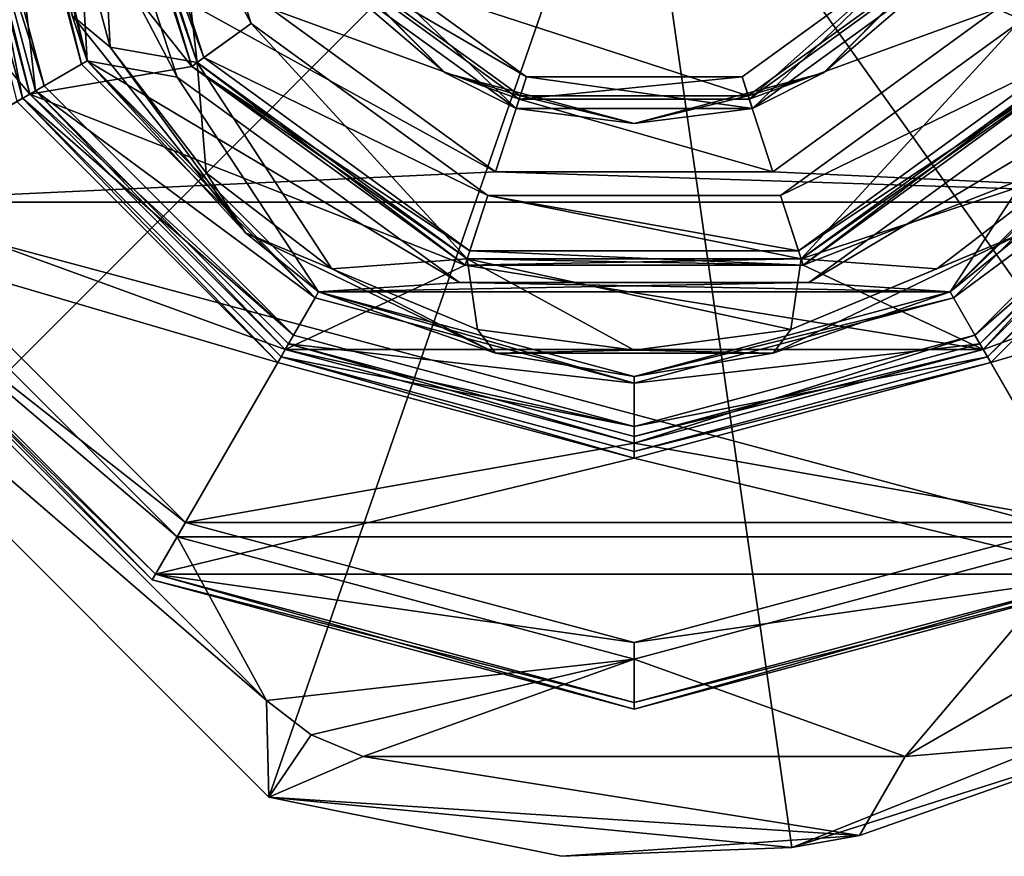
# Model space of a CAD drawing. Extents: x -50 to 50, y -119 to 244.
# Tile 106 of 112: x -18 to 11, y 177 to 202. Entities that reach past the tile are written whole.
import ezdxf

# ---------------------------------------------------------------- set-up
doc = ezdxf.new("R2010")
doc.units = 0
doc.header["$LTSCALE"] = 65.185185
for name, color, linetype in [('100', 7, 'CONTINUOUS'), ('102', 7, 'CONTINUOUS'), ('104', 7, 'CONTINUOUS'), ('106', 7, 'CONTINUOUS'), ('109', 7, 'CONTINUOUS'), ('1101', 7, 'CONTINUOUS'), ('1102', 7, 'CONTINUOUS'), ('1103', 7, 'CONTINUOUS'), ('1106', 7, 'CONTINUOUS'), ('111', 7, 'CONTINUOUS'), ('112', 7, 'CONTINUOUS'), ('1164', 7, 'CONTINUOUS'), ('1165', 7, 'CONTINUOUS'), ('1167', 7, 'CONTINUOUS'), ('1168', 7, 'CONTINUOUS'), ('1170', 7, 'CONTINUOUS'), ('1172', 7, 'CONTINUOUS'), ('1173', 7, 'CONTINUOUS'), ('1175', 7, 'CONTINUOUS'), ('1176', 7, 'CONTINUOUS'), ('1178', 7, 'CONTINUOUS'), ('1179', 7, 'CONTINUOUS'), ('1182', 7, 'CONTINUOUS'), ('1183', 7, 'CONTINUOUS'), ('1185', 7, 'CONTINUOUS'), ('1186', 7, 'CONTINUOUS'), ('1188', 7, 'CONTINUOUS'), ('1189', 7, 'CONTINUOUS'), ('1190', 7, 'CONTINUOUS'), ('66', 7, 'CONTINUOUS'), ('67', 7, 'CONTINUOUS'), ('68', 7, 'CONTINUOUS'), ('69', 7, 'CONTINUOUS'), ('70', 7, 'CONTINUOUS'), ('71', 7, 'CONTINUOUS'), ('72', 7, 'CONTINUOUS'), ('73', 7, 'CONTINUOUS'), ('74', 7, 'CONTINUOUS'), ('75', 7, 'CONTINUOUS'), ('82', 7, 'CONTINUOUS'), ('84', 7, 'CONTINUOUS'), ('86', 7, 'CONTINUOUS'), ('88', 7, 'CONTINUOUS'), ('90', 7, 'CONTINUOUS'), ('91', 7, 'CONTINUOUS'), ('92', 7, 'CONTINUOUS'), ('94', 7, 'CONTINUOUS'), ('95', 7, 'CONTINUOUS'), ('97', 7, 'CONTINUOUS'), ('99', 7, 'CONTINUOUS')]:
    doc.layers.add(name, color=color, linetype=linetype)

msp = doc.modelspace()

# ---------------------------------------------------------------- linework, layer by layer
at = {"layer": '100', "linetype": 'CONTINUOUS'}
for points in [[(-18.2, 210, 6), (-15.766, 200.907, 6), (-16.25, 210, 6), (-18.2, 210, 6)], [(-16.25, 210, 6), (-15.766, 200.907, 6), (-13.147, 200.449, 6), (-16.25, 210, 6)], [(-15.766, 200.907, 6), (-12.874, 197.135, 6), (-13.147, 200.449, 6), (-15.766, 200.907, 6)], [(-12.874, 197.135, 6), (-9.103, 194.24, 6), (-13.147, 200.449, 6), (-12.874, 197.135, 6)], [(-13.147, 200.449, 6), (-9.103, 194.24, 6), (-5.022, 194.545, 6), (-13.147, 200.449, 6)], [(5.022, 194.545, 6), (12.874, 197.135, 6), (13.147, 200.449, 6), (5.022, 194.545, 6)], [(9.103, 194.24, 6), (12.874, 197.135, 6), (5.022, 194.545, 6), (9.103, 194.24, 6)], [(-9.103, 194.24, 6), (-4.712, 192.421, 6), (-5.022, 194.545, 6), (-9.103, 194.24, 6)], [(0, 191.8, 6), (4.712, 192.421, 6), (-5.022, 194.545, 6), (0, 191.8, 6)], [(-5.022, 194.545, 6), (4.712, 192.421, 6), (5.022, 194.545, 6), (-5.022, 194.545, 6)], [(-4.712, 192.421, 6), (0, 191.8, 6), (-5.022, 194.545, 6), (-4.712, 192.421, 6)], [(4.712, 192.421, 6), (9.103, 194.24, 6), (5.022, 194.545, 6), (4.712, 192.421, 6)]]:
    msp.add_3dface(points, dxfattribs=at)
at = {"layer": '102', "linetype": 'CONTINUOUS'}
for points in [[(-19, 210, 6.8), (-16.454, 200.5, 6.8), (-18.766, 210, 6.234), (-19, 210, 6.8)], [(-16.454, 200.5, 6.8), (-16.907, 201.858, 6.234), (-18.766, 210, 6.234), (-16.454, 200.5, 6.8)], [(-15.766, 200.907, 6), (-18.2, 210, 6), (-16.907, 201.858, 6.234), (-15.766, 200.907, 6)], [(-16.454, 200.5, 6.8), (-11.7, 195.328, 6.234), (-16.907, 201.858, 6.234), (-16.454, 200.5, 6.8)], [(-11.7, 195.328, 6.234), (-15.766, 200.907, 6), (-16.907, 201.858, 6.234), (-11.7, 195.328, 6.234)], [(-12.874, 197.135, 6), (-15.766, 200.907, 6), (-11.7, 195.328, 6.234), (-12.874, 197.135, 6)], [(-16.454, 200.5, 6.8), (-9.5, 193.546, 6.8), (-11.7, 195.328, 6.234), (-16.454, 200.5, 6.8)], [(9.5, 193.546, 6.8), (16.454, 200.5, 6.8), (11.7, 195.328, 6.234), (9.5, 193.546, 6.8)], [(-9.103, 194.24, 6), (-12.874, 197.135, 6), (-11.7, 195.328, 6.234), (-9.103, 194.24, 6)], [(12.874, 197.135, 6), (9.103, 194.24, 6), (11.7, 195.328, 6.234), (12.874, 197.135, 6)], [(-9.5, 193.546, 6.8), (-4.176, 191.705, 6.234), (-11.7, 195.328, 6.234), (-9.5, 193.546, 6.8)], [(-4.176, 191.705, 6.234), (-9.103, 194.24, 6), (-11.7, 195.328, 6.234), (-4.176, 191.705, 6.234)], [(9.5, 193.546, 6.8), (11.7, 195.328, 6.234), (4.176, 191.705, 6.234), (9.5, 193.546, 6.8)], [(11.7, 195.328, 6.234), (4.712, 192.421, 6), (4.176, 191.705, 6.234), (11.7, 195.328, 6.234)], [(9.103, 194.24, 6), (4.712, 192.421, 6), (11.7, 195.328, 6.234), (9.103, 194.24, 6)], [(-4.712, 192.421, 6), (-9.103, 194.24, 6), (-4.176, 191.705, 6.234), (-4.712, 192.421, 6)], [(-9.5, 193.546, 6.8), (0, 191, 6.8), (-4.176, 191.705, 6.234), (-9.5, 193.546, 6.8)], [(0, 191, 6.8), (9.5, 193.546, 6.8), (4.176, 191.705, 6.234), (0, 191, 6.8)], [(0, 191.8, 6), (-4.712, 192.421, 6), (-4.176, 191.705, 6.234), (0, 191.8, 6)], [(4.712, 192.421, 6), (0, 191.8, 6), (4.176, 191.705, 6.234), (4.712, 192.421, 6)], [(4.176, 191.705, 6.234), (0, 191.8, 6), (-4.176, 191.705, 6.234), (4.176, 191.705, 6.234)], [(0, 191, 6.8), (4.176, 191.705, 6.234), (-4.176, 191.705, 6.234), (0, 191, 6.8)]]:
    msp.add_3dface(points, dxfattribs=at)
at = {"layer": '104', "linetype": 'CONTINUOUS'}
for points in [[(-21, 210, 37.3), (-18.186, 199.5, 37.3), (-20.8, 210, 37.5), (-21, 210, 37.3)], [(-18.186, 199.5, 37.3), (-18.013, 199.6, 37.5), (-20.8, 210, 37.5), (-18.186, 199.5, 37.3)], [(-18.186, 199.5, 37.3), (-10.5, 191.814, 37.3), (-18.013, 199.6, 37.5), (-18.186, 199.5, 37.3)], [(-10.5, 191.814, 37.3), (-10.4, 191.987, 37.5), (-18.013, 199.6, 37.5), (-10.5, 191.814, 37.3)], [(18.186, 199.5, 37.3), (18.013, 199.6, 37.5), (10.4, 191.987, 37.5), (18.186, 199.5, 37.3)], [(10.5, 191.814, 37.3), (18.186, 199.5, 37.3), (10.4, 191.987, 37.5), (10.5, 191.814, 37.3)], [(-10.5, 191.814, 37.3), (0, 189, 37.3), (-10.4, 191.987, 37.5), (-10.5, 191.814, 37.3)], [(0, 189, 37.3), (0, 189.2, 37.5), (-10.4, 191.987, 37.5), (0, 189, 37.3)], [(10.5, 191.814, 37.3), (10.4, 191.987, 37.5), (0, 189.2, 37.5), (10.5, 191.814, 37.3)], [(0, 189, 37.3), (10.5, 191.814, 37.3), (0, 189.2, 37.5), (0, 189, 37.3)]]:
    msp.add_3dface(points, dxfattribs=at)
at = {"layer": '106', "linetype": 'CONTINUOUS'}
for points in [[(-19.2, 210, 37.5), (-16.628, 200.4, 37.5), (-19, 210, 37.3), (-19.2, 210, 37.5)], [(-19, 210, 37.3), (-16.628, 200.4, 37.5), (-16.454, 200.5, 37.3), (-19, 210, 37.3)], [(-16.628, 200.4, 37.5), (-9.6, 193.372, 37.5), (-16.454, 200.5, 37.3), (-16.628, 200.4, 37.5)], [(-9.6, 193.372, 37.5), (-9.5, 193.546, 37.3), (-16.454, 200.5, 37.3), (-9.6, 193.372, 37.5)], [(16.628, 200.4, 37.5), (16.454, 200.5, 37.3), (9.5, 193.546, 37.3), (16.628, 200.4, 37.5)], [(9.6, 193.372, 37.5), (16.628, 200.4, 37.5), (9.5, 193.546, 37.3), (9.6, 193.372, 37.5)], [(-9.6, 193.372, 37.5), (0, 190.8, 37.5), (-9.5, 193.546, 37.3), (-9.6, 193.372, 37.5)], [(0, 190.8, 37.5), (0, 191, 37.3), (-9.5, 193.546, 37.3), (0, 190.8, 37.5)], [(9.6, 193.372, 37.5), (9.5, 193.546, 37.3), (0, 191, 37.3), (9.6, 193.372, 37.5)], [(0, 190.8, 37.5), (9.6, 193.372, 37.5), (0, 191, 37.3), (0, 190.8, 37.5)]]:
    msp.add_3dface(points, dxfattribs=at)
at = {"layer": '109', "linetype": 'CONTINUOUS'}
for points in [[(-20.5, 210, 2.5), (-17.754, 199.75, 2.5), (-21, 210, 3), (-20.5, 210, 2.5)], [(-21, 210, 3), (-17.754, 199.75, 2.5), (-18.186, 199.5, 3), (-21, 210, 3)], [(-17.754, 199.75, 2.5), (-10.25, 192.246, 2.5), (-18.186, 199.5, 3), (-17.754, 199.75, 2.5)], [(10.25, 192.246, 2.5), (17.754, 199.75, 2.5), (10.5, 191.814, 3), (10.25, 192.246, 2.5)], [(17.754, 199.75, 2.5), (18.186, 199.5, 3), (10.5, 191.814, 3), (17.754, 199.75, 2.5)], [(-10.25, 192.246, 2.5), (-10.5, 191.814, 3), (-18.186, 199.5, 3), (-10.25, 192.246, 2.5)], [(-10.25, 192.246, 2.5), (0, 189.5, 2.5), (-10.5, 191.814, 3), (-10.25, 192.246, 2.5)], [(0, 189.5, 2.5), (10.25, 192.246, 2.5), (0, 189, 3), (0, 189.5, 2.5)], [(10.25, 192.246, 2.5), (10.5, 191.814, 3), (0, 189, 3), (10.25, 192.246, 2.5)], [(0, 189.5, 2.5), (0, 189, 3), (-10.5, 191.814, 3), (0, 189.5, 2.5)]]:
    msp.add_3dface(points, dxfattribs=at)
at = {"layer": '1101', "linetype": 'CONTINUOUS'}
for points in [[(-17, 210, 4), (-17, 210, 2.5), (-13.753, 200.008, 2.5), (-17, 210, 4)], [(-13.753, 200.008, 4), (-17, 210, 4), (-13.753, 200.008, 2.5), (-13.753, 200.008, 4)], [(-5.253, 193.832, 4), (-13.753, 200.008, 4), (-5.253, 193.832, 2.5), (-5.253, 193.832, 4)], [(-5.253, 193.832, 2.5), (-13.753, 200.008, 4), (-13.753, 200.008, 2.5), (-5.253, 193.832, 2.5)], [(13.753, 200.008, 4), (5.253, 193.832, 4), (13.753, 200.008, 2.5), (13.753, 200.008, 4)], [(13.753, 200.008, 2.5), (5.253, 193.832, 4), (5.253, 193.832, 2.5), (13.753, 200.008, 2.5)], [(5.253, 193.832, 4), (-5.253, 193.832, 4), (5.253, 193.832, 2.5), (5.253, 193.832, 4)], [(5.253, 193.832, 2.5), (-5.253, 193.832, 4), (-5.253, 193.832, 2.5), (5.253, 193.832, 2.5)]]:
    msp.add_3dface(points, dxfattribs=at)
at = {"layer": '1102', "linetype": 'CONTINUOUS'}
for points in [[(-17, 210, 4), (-13.753, 200.008, 4), (-19, 210, 4), (-17, 210, 4)], [(-19, 210, 4), (-13.753, 200.008, 4), (-16.454, 200.5, 4), (-19, 210, 4)], [(-13.753, 200.008, 4), (-5.253, 193.832, 4), (-16.454, 200.5, 4), (-13.753, 200.008, 4)], [(-16.454, 200.5, 4), (-5.253, 193.832, 4), (-9.5, 193.546, 4), (-16.454, 200.5, 4)], [(9.5, 193.546, 4), (13.753, 200.008, 4), (16.454, 200.5, 4), (9.5, 193.546, 4)], [(5.253, 193.832, 4), (13.753, 200.008, 4), (9.5, 193.546, 4), (5.253, 193.832, 4)], [(-9.5, 193.546, 4), (-5.253, 193.832, 4), (9.5, 193.546, 4), (-9.5, 193.546, 4)], [(-5.253, 193.832, 4), (5.253, 193.832, 4), (9.5, 193.546, 4), (-5.253, 193.832, 4)], [(0, 191, 4), (-9.5, 193.546, 4), (9.5, 193.546, 4), (0, 191, 4)]]:
    msp.add_3dface(points, dxfattribs=at)
at = {"layer": '1103', "linetype": 'CONTINUOUS'}
for points in [[(-19, 210, 4), (-16.454, 200.5, 4), (-19, 210, 2.5), (-19, 210, 4)], [(-19, 210, 2.5), (-16.454, 200.5, 4), (-16.454, 200.5, 2.5), (-19, 210, 2.5)], [(-16.454, 200.5, 4), (-9.5, 193.546, 4), (-16.454, 200.5, 2.5), (-16.454, 200.5, 4)], [(-16.454, 200.5, 2.5), (-9.5, 193.546, 4), (-9.5, 193.546, 2.5), (-16.454, 200.5, 2.5)], [(9.5, 193.546, 4), (16.454, 200.5, 4), (9.5, 193.546, 2.5), (9.5, 193.546, 4)], [(9.5, 193.546, 2.5), (16.454, 200.5, 4), (16.454, 200.5, 2.5), (9.5, 193.546, 2.5)], [(-9.5, 193.546, 4), (0, 191, 4), (-9.5, 193.546, 2.5), (-9.5, 193.546, 4)], [(-9.5, 193.546, 2.5), (0, 191, 4), (0, 191, 2.5), (-9.5, 193.546, 2.5)], [(0, 191, 4), (9.5, 193.546, 4), (0, 191, 2.5), (0, 191, 4)], [(0, 191, 2.5), (9.5, 193.546, 4), (9.5, 193.546, 2.5), (0, 191, 2.5)]]:
    msp.add_3dface(points, dxfattribs=at)
at = {"layer": '1106', "linetype": 'CONTINUOUS'}
for points in [[(-17, 210, 2.5), (-19, 210, 2.5), (-16.454, 200.5, 2.5), (-17, 210, 2.5)], [(-13.753, 200.008, 2.5), (-17, 210, 2.5), (-16.454, 200.5, 2.5), (-13.753, 200.008, 2.5)], [(-13.753, 200.008, 2.5), (-16.454, 200.5, 2.5), (-9.5, 193.546, 2.5), (-13.753, 200.008, 2.5)], [(13.753, 200.008, 2.5), (5.253, 193.832, 2.5), (16.454, 200.5, 2.5), (13.753, 200.008, 2.5)], [(5.253, 193.832, 2.5), (9.5, 193.546, 2.5), (16.454, 200.5, 2.5), (5.253, 193.832, 2.5)], [(-5.253, 193.832, 2.5), (-13.753, 200.008, 2.5), (-9.5, 193.546, 2.5), (-5.253, 193.832, 2.5)], [(5.253, 193.832, 2.5), (-5.253, 193.832, 2.5), (-9.5, 193.546, 2.5), (5.253, 193.832, 2.5)], [(5.253, 193.832, 2.5), (-9.5, 193.546, 2.5), (9.5, 193.546, 2.5), (5.253, 193.832, 2.5)], [(-9.5, 193.546, 2.5), (0, 191, 2.5), (9.5, 193.546, 2.5), (-9.5, 193.546, 2.5)]]:
    msp.add_3dface(points, dxfattribs=at)
at = {"layer": '111', "linetype": 'CONTINUOUS'}
for points in [[(-14.25, 210, 4), (-16.25, 210, 6), (-13.147, 200.449, 6), (-14.25, 210, 4)], [(-11.528, 201.624, 4), (-14.25, 210, 4), (-13.147, 200.449, 6), (-11.528, 201.624, 4)], [(-11.528, 201.624, 4), (-13.147, 200.449, 6), (-5.022, 194.545, 6), (-11.528, 201.624, 4)], [(-4.403, 196.447, 4), (-11.528, 201.624, 4), (-5.022, 194.545, 6), (-4.403, 196.447, 4)], [(11.528, 201.624, 4), (4.403, 196.447, 4), (5.022, 194.545, 6), (11.528, 201.624, 4)], [(11.528, 201.624, 4), (5.022, 194.545, 6), (13.147, 200.449, 6), (11.528, 201.624, 4)], [(-4.403, 196.447, 4), (-5.022, 194.545, 6), (5.022, 194.545, 6), (-4.403, 196.447, 4)], [(4.403, 196.447, 4), (-4.403, 196.447, 4), (5.022, 194.545, 6), (4.403, 196.447, 4)]]:
    msp.add_3dface(points, dxfattribs=at)
at = {"layer": '112', "linetype": 'CONTINUOUS'}
for points in [[(-12.944, 200.595), (-16, 210), (-11.528, 201.624), (-12.944, 200.595)], [(-16, 210), (-14.25, 210), (-11.528, 201.624), (-16, 210)], [(-12.944, 200.595), (-11.528, 201.624), (-4.403, 196.447), (-12.944, 200.595)], [(12.944, 200.595), (4.403, 196.447), (11.528, 201.624), (12.944, 200.595)], [(-4.944, 194.783), (-12.944, 200.595), (-4.403, 196.447), (-4.944, 194.783)], [(12.944, 200.595), (4.944, 194.783), (4.403, 196.447), (12.944, 200.595)], [(4.944, 194.783), (-4.944, 194.783), (-4.403, 196.447), (4.944, 194.783)], [(4.944, 194.783), (-4.403, 196.447), (4.403, 196.447), (4.944, 194.783)]]:
    msp.add_3dface(points, dxfattribs=at)
at = {"layer": '1164', "linetype": 'CONTINUOUS'}
for points in [[(-10.994, 178.355, 37.5), (-31.645, 199.006, 37.5), (-11.065, 181.255, 37.5), (-10.994, 178.355, 37.5)], [(-31.645, 199.006, 37.5), (-28.745, 198.935, 37.5), (-11.065, 181.255, 37.5), (-31.645, 199.006, 37.5)], [(22.275, 187.727, 37.5), (15.255, 180.175, 37.5), (8.154, 179.574, 37.5), (22.275, 187.727, 37.5)], [(-9.719, 180.222, 37.5), (-10.994, 178.355, 37.5), (-11.065, 181.255, 37.5), (-9.719, 180.222, 37.5)], [(-8.151, 179.573, 37.5), (-10.994, 178.355, 37.5), (-9.719, 180.222, 37.5), (-8.151, 179.573, 37.5)], [(15.255, 180.175, 37.5), (6.778, 177.193, 37.5), (8.154, 179.574, 37.5), (15.255, 180.175, 37.5)], [(6.778, 177.193, 37.5), (-10.994, 178.355, 37.5), (-8.151, 179.573, 37.5), (6.778, 177.193, 37.5)], [(8.154, 179.574, 37.5), (6.778, 177.193, 37.5), (-8.151, 179.573, 37.5), (8.154, 179.574, 37.5)], [(-2.186, 176.571, 37.5), (-10.994, 178.355, 37.5), (6.778, 177.193, 37.5), (-2.186, 176.571, 37.5)]]:
    msp.add_3dface(points, dxfattribs=at)
at = {"layer": '1165', "linetype": 'CONTINUOUS'}
for points in [[(4.738, 176.837, 70.5), (15.255, 180.175, 37.5), (19.416, 182.7, 70.5), (4.738, 176.837, 70.5)], [(6.778, 177.193, 37.5), (15.255, 180.175, 37.5), (4.738, 176.837, 70.5), (6.778, 177.193, 37.5)], [(-10.994, 178.355, 37.5), (-2.186, 176.571, 37.5), (-10.994, 178.355, 70.5), (-10.994, 178.355, 37.5)], [(-10.994, 178.355, 70.5), (-2.186, 176.571, 37.5), (4.738, 176.837, 70.5), (-10.994, 178.355, 70.5)], [(-2.186, 176.571, 37.5), (6.778, 177.193, 37.5), (4.738, 176.837, 70.5), (-2.186, 176.571, 37.5)]]:
    msp.add_3dface(points, dxfattribs=at)
at = {"layer": '1167', "linetype": 'CONTINUOUS'}
for points in [[(-33.033, 204.425, 70.5), (-31.645, 199.006, 70.5), (0, 210, 73.5), (-33.033, 204.425, 70.5)], [(0, 210, 73.5), (-31.645, 199.006, 70.5), (-21.319, 188.681, 71.074), (0, 210, 73.5)], [(-10.994, 178.355, 70.5), (0, 210, 73.5), (-21.319, 188.681, 71.074), (-10.994, 178.355, 70.5)], [(-10.994, 178.355, 70.5), (4.738, 176.837, 70.5), (0, 210, 73.5), (-10.994, 178.355, 70.5)], [(4.738, 176.837, 70.5), (19.416, 182.7, 70.5), (0, 210, 73.5), (4.738, 176.837, 70.5)], [(19.416, 182.7, 70.5), (29.771, 194.641, 70.5), (0, 210, 73.5), (19.416, 182.7, 70.5)], [(29.771, 194.641, 70.5), (33.5, 210, 70.5), (0, 210, 73.5), (29.771, 194.641, 70.5)]]:
    msp.add_3dface(points, dxfattribs=at)
at = {"layer": '1168', "linetype": 'CONTINUOUS'}
for points in [[(-3.461, 199.348, 57.5), (-10.922, 202.065, 57.5), (-9.061, 203.417, 57.5), (-3.461, 199.348, 57.5)], [(9.061, 203.417, 57.5), (10.922, 202.065, 57.5), (3.461, 199.348, 57.5), (9.061, 203.417, 57.5)], [(-4.172, 197.161, 57.5), (-10.922, 202.065, 57.5), (-3.461, 199.348, 57.5), (-4.172, 197.161, 57.5)], [(10.922, 202.065, 57.5), (4.172, 197.161, 57.5), (3.461, 199.348, 57.5), (10.922, 202.065, 57.5)], [(4.172, 197.161, 57.5), (-4.172, 197.161, 57.5), (-3.461, 199.348, 57.5), (4.172, 197.161, 57.5)], [(3.461, 199.348, 57.5), (4.172, 197.161, 57.5), (-3.461, 199.348, 57.5), (3.461, 199.348, 57.5)]]:
    msp.add_3dface(points, dxfattribs=at)
at = {"layer": '1170', "linetype": 'CONTINUOUS'}
for points in [[(-13.75, 186.184, 68.5), (-23.816, 196.25, 68.5), (-13.75, 186.184, 69.5), (-13.75, 186.184, 68.5)], [(-13.75, 186.184, 69.5), (-23.816, 196.25, 68.5), (-23.816, 196.25, 69.5), (-13.75, 186.184, 69.5)], [(0, 182.5, 68.5), (-13.75, 186.184, 68.5), (0, 182.5, 69.5), (0, 182.5, 68.5)], [(0, 182.5, 69.5), (-13.75, 186.184, 68.5), (-13.75, 186.184, 69.5), (0, 182.5, 69.5)], [(13.75, 186.184, 68.5), (0, 182.5, 68.5), (13.75, 186.184, 69.5), (13.75, 186.184, 68.5)], [(13.75, 186.184, 69.5), (0, 182.5, 68.5), (0, 182.5, 69.5), (13.75, 186.184, 69.5)]]:
    msp.add_3dface(points, dxfattribs=at)
at = {"layer": '1172', "linetype": 'CONTINUOUS'}
for points in [[(-3.245, 200.014, 58.2), (-8.495, 203.828, 58.2), (-8.495, 203.828, 66), (-3.245, 200.014, 58.2)], [(-3.245, 200.014, 66), (-3.245, 200.014, 58.2), (-8.495, 203.828, 66), (-3.245, 200.014, 66)], [(8.495, 203.828, 58.2), (3.245, 200.014, 58.2), (8.495, 203.828, 66), (8.495, 203.828, 58.2)], [(8.495, 203.828, 66), (3.245, 200.014, 58.2), (3.245, 200.014, 66), (8.495, 203.828, 66)], [(3.245, 200.014, 58.2), (-3.245, 200.014, 58.2), (3.245, 200.014, 66), (3.245, 200.014, 58.2)], [(3.245, 200.014, 66), (-3.245, 200.014, 58.2), (-3.245, 200.014, 66), (3.245, 200.014, 66)]]:
    msp.add_3dface(points, dxfattribs=at)
at = {"layer": '1173', "linetype": 'CONTINUOUS'}
for points in [[(-31.645, 199.006, 37.5), (-10.994, 178.355, 37.5), (-10.994, 178.355, 70.5), (-31.645, 199.006, 37.5)], [(-31.645, 199.006, 37.5), (-10.994, 178.355, 70.5), (-31.645, 199.006, 70.5), (-31.645, 199.006, 37.5)], [(-31.645, 199.006, 70.5), (-10.994, 178.355, 70.5), (-21.319, 188.681, 71.074), (-31.645, 199.006, 70.5)]]:
    msp.add_3dface(points, dxfattribs=at)
at = {"layer": '1175', "linetype": 'CONTINUOUS'}
for points in [[(-9.061, 203.417, 57.5), (-8.495, 203.828, 58.2), (-3.245, 200.014, 58.2), (-9.061, 203.417, 57.5)], [(3.461, 199.348, 57.5), (3.245, 200.014, 58.2), (8.495, 203.828, 58.2), (3.461, 199.348, 57.5)], [(9.061, 203.417, 57.5), (3.461, 199.348, 57.5), (8.495, 203.828, 58.2), (9.061, 203.417, 57.5)], [(-3.461, 199.348, 57.5), (-9.061, 203.417, 57.5), (-3.245, 200.014, 58.2), (-3.461, 199.348, 57.5)], [(3.461, 199.348, 57.5), (-3.461, 199.348, 57.5), (3.245, 200.014, 58.2), (3.461, 199.348, 57.5)], [(-3.461, 199.348, 57.5), (-3.245, 200.014, 58.2), (3.245, 200.014, 58.2), (-3.461, 199.348, 57.5)]]:
    msp.add_3dface(points, dxfattribs=at)
at = {"layer": '1176', "linetype": 'CONTINUOUS'}
for points in [[(-3.43, 199.443, 70), (-8.981, 203.476, 70), (3.43, 199.443, 70), (-3.43, 199.443, 70)], [(3.43, 199.443, 70), (-8.981, 203.476, 70), (8.981, 203.476, 70), (3.43, 199.443, 70)]]:
    msp.add_3dface(points, dxfattribs=at)
at = {"layer": '1178', "linetype": 'CONTINUOUS'}
for points in [[(-23.816, 196.25, 69.5), (-27.5, 210, 69.5), (-4.172, 197.161, 69.5), (-23.816, 196.25, 69.5)], [(-4.172, 197.161, 69.5), (-27.5, 210, 69.5), (-10.922, 202.065, 69.5), (-4.172, 197.161, 69.5)], [(13.5, 210, 69.5), (23.816, 196.25, 69.5), (10.922, 202.065, 69.5), (13.5, 210, 69.5)], [(10.922, 202.065, 69.5), (23.816, 196.25, 69.5), (4.172, 197.161, 69.5), (10.922, 202.065, 69.5)], [(23.816, 196.25, 69.5), (-23.816, 196.25, 69.5), (-4.172, 197.161, 69.5), (23.816, 196.25, 69.5)], [(4.172, 197.161, 69.5), (23.816, 196.25, 69.5), (-4.172, 197.161, 69.5), (4.172, 197.161, 69.5)], [(23.816, 196.25, 69.5), (13.75, 186.184, 69.5), (-23.816, 196.25, 69.5), (23.816, 196.25, 69.5)], [(13.75, 186.184, 69.5), (-13.75, 186.184, 69.5), (-23.816, 196.25, 69.5), (13.75, 186.184, 69.5)], [(13.75, 186.184, 69.5), (0, 182.5, 69.5), (-13.75, 186.184, 69.5), (13.75, 186.184, 69.5)]]:
    msp.add_3dface(points, dxfattribs=at)
at = {"layer": '1179', "linetype": 'CONTINUOUS'}
for points in [[(-10.922, 202.065, 57.5), (-4.172, 197.161, 57.5), (-10.922, 202.065, 69.5), (-10.922, 202.065, 57.5)], [(-4.172, 197.161, 57.5), (-4.172, 197.161, 69.5), (-10.922, 202.065, 69.5), (-4.172, 197.161, 57.5)], [(4.172, 197.161, 57.5), (10.922, 202.065, 57.5), (4.172, 197.161, 69.5), (4.172, 197.161, 57.5)], [(10.922, 202.065, 57.5), (10.922, 202.065, 69.5), (4.172, 197.161, 69.5), (10.922, 202.065, 57.5)], [(-4.172, 197.161, 57.5), (4.172, 197.161, 57.5), (-4.172, 197.161, 69.5), (-4.172, 197.161, 57.5)], [(4.172, 197.161, 57.5), (4.172, 197.161, 69.5), (-4.172, 197.161, 69.5), (4.172, 197.161, 57.5)]]:
    msp.add_3dface(points, dxfattribs=at)
at = {"layer": '1182', "linetype": 'CONTINUOUS'}
for points in [[(-9.304, 203.24, 69.6), (-3.554, 199.063, 69.6), (-9.304, 203.24, 67), (-9.304, 203.24, 69.6)], [(-9.304, 203.24, 67), (-3.554, 199.063, 69.6), (-3.554, 199.063, 67), (-9.304, 203.24, 67)], [(3.554, 199.063, 69.6), (9.304, 203.24, 69.6), (3.554, 199.063, 67), (3.554, 199.063, 69.6)], [(3.554, 199.063, 67), (9.304, 203.24, 69.6), (9.304, 203.24, 67), (3.554, 199.063, 67)], [(-3.554, 199.063, 69.6), (3.554, 199.063, 69.6), (-3.554, 199.063, 67), (-3.554, 199.063, 69.6)], [(-3.554, 199.063, 67), (3.554, 199.063, 69.6), (3.554, 199.063, 67), (-3.554, 199.063, 67)]]:
    msp.add_3dface(points, dxfattribs=at)
at = {"layer": '1183', "linetype": 'CONTINUOUS'}
for points in [[(-8.495, 203.828, 66), (-9.304, 203.24, 67), (-3.554, 199.063, 67), (-8.495, 203.828, 66)], [(-3.245, 200.014, 66), (-8.495, 203.828, 66), (-3.554, 199.063, 67), (-3.245, 200.014, 66)], [(8.495, 203.828, 66), (3.245, 200.014, 66), (3.554, 199.063, 67), (8.495, 203.828, 66)], [(8.495, 203.828, 66), (3.554, 199.063, 67), (9.304, 203.24, 67), (8.495, 203.828, 66)], [(-3.245, 200.014, 66), (-3.554, 199.063, 67), (3.554, 199.063, 67), (-3.245, 200.014, 66)], [(3.245, 200.014, 66), (-3.245, 200.014, 66), (3.554, 199.063, 67), (3.245, 200.014, 66)]]:
    msp.add_3dface(points, dxfattribs=at)
at = {"layer": '1185', "linetype": 'CONTINUOUS'}
for points in [[(-8.981, 203.476, 70), (-5.691, 200.142, 69.883), (-9.858, 204.309, 69.883), (-8.981, 203.476, 70)], [(-5.691, 200.142, 69.883), (-9.304, 203.24, 69.6), (-9.858, 204.309, 69.883), (-5.691, 200.142, 69.883)], [(8.981, 203.476, 70), (9.858, 204.309, 69.883), (5.691, 200.142, 69.883), (8.981, 203.476, 70)], [(9.858, 204.309, 69.883), (9.304, 203.24, 69.6), (5.691, 200.142, 69.883), (9.858, 204.309, 69.883)], [(-3.554, 199.063, 69.6), (-9.304, 203.24, 69.6), (-5.691, 200.142, 69.883), (-3.554, 199.063, 69.6)], [(-8.981, 203.476, 70), (-3.43, 199.443, 70), (-5.691, 200.142, 69.883), (-8.981, 203.476, 70)], [(3.43, 199.443, 70), (8.981, 203.476, 70), (5.691, 200.142, 69.883), (3.43, 199.443, 70)], [(9.304, 203.24, 69.6), (3.554, 199.063, 69.6), (5.691, 200.142, 69.883), (9.304, 203.24, 69.6)], [(-3.43, 199.443, 70), (0, 198.617, 69.883), (-5.691, 200.142, 69.883), (-3.43, 199.443, 70)], [(0, 198.617, 69.883), (-3.554, 199.063, 69.6), (-5.691, 200.142, 69.883), (0, 198.617, 69.883)], [(3.43, 199.443, 70), (5.691, 200.142, 69.883), (0, 198.617, 69.883), (3.43, 199.443, 70)], [(5.691, 200.142, 69.883), (3.554, 199.063, 69.6), (0, 198.617, 69.883), (5.691, 200.142, 69.883)], [(-3.43, 199.443, 70), (3.43, 199.443, 70), (0, 198.617, 69.883), (-3.43, 199.443, 70)], [(3.554, 199.063, 69.6), (-3.554, 199.063, 69.6), (0, 198.617, 69.883), (3.554, 199.063, 69.6)]]:
    msp.add_3dface(points, dxfattribs=at)
at = {"layer": '1186', "linetype": 'CONTINUOUS'}
for points in [[(-23.816, 196.25, 68.5), (-13.75, 186.184, 68.5), (-28.745, 198.935, 68.5), (-23.816, 196.25, 68.5)], [(-28.745, 198.935, 68.5), (-13.75, 186.184, 68.5), (-11.065, 181.255, 68.5), (-28.745, 198.935, 68.5)], [(8.154, 179.574, 68.5), (13.75, 186.184, 68.5), (22.275, 187.727, 68.5), (8.154, 179.574, 68.5)], [(-13.75, 186.184, 68.5), (0, 182.5, 68.5), (-11.065, 181.255, 68.5), (-13.75, 186.184, 68.5)], [(0, 182.5, 68.5), (13.75, 186.184, 68.5), (8.154, 179.574, 68.5), (0, 182.5, 68.5)], [(-11.065, 181.255, 68.5), (0, 182.5, 68.5), (-9.719, 180.222, 68.5), (-11.065, 181.255, 68.5)], [(-9.719, 180.222, 68.5), (0, 182.5, 68.5), (-8.151, 179.573, 68.5), (-9.719, 180.222, 68.5)], [(-8.151, 179.573, 68.5), (0, 182.5, 68.5), (8.154, 179.574, 68.5), (-8.151, 179.573, 68.5)]]:
    msp.add_3dface(points, dxfattribs=at)
at = {"layer": '1188', "linetype": 'CONTINUOUS'}
for points in [[(22.275, 187.727, 37.5), (8.154, 179.574, 37.5), (22.275, 187.727, 68.5), (22.275, 187.727, 37.5)], [(8.154, 179.574, 37.5), (8.154, 179.574, 68.5), (22.275, 187.727, 68.5), (8.154, 179.574, 37.5)], [(8.154, 179.574, 37.5), (-8.151, 179.573, 37.5), (8.154, 179.574, 68.5), (8.154, 179.574, 37.5)], [(-8.151, 179.573, 37.5), (-8.151, 179.573, 68.5), (8.154, 179.574, 68.5), (-8.151, 179.573, 37.5)]]:
    msp.add_3dface(points, dxfattribs=at)
at = {"layer": '1189', "linetype": 'CONTINUOUS'}
for points in [[(-9.719, 180.222, 37.5), (-11.065, 181.255, 37.5), (-9.719, 180.222, 68.5), (-9.719, 180.222, 37.5)], [(-11.065, 181.255, 37.5), (-11.065, 181.255, 68.5), (-9.719, 180.222, 68.5), (-11.065, 181.255, 37.5)], [(-8.151, 179.573, 37.5), (-9.719, 180.222, 37.5), (-8.151, 179.573, 68.5), (-8.151, 179.573, 37.5)], [(-9.719, 180.222, 37.5), (-9.719, 180.222, 68.5), (-8.151, 179.573, 68.5), (-9.719, 180.222, 37.5)]]:
    msp.add_3dface(points, dxfattribs=at)
at = {"layer": '1190', "linetype": 'CONTINUOUS'}
for points in [[(-11.065, 181.255, 37.5), (-28.745, 198.935, 37.5), (-28.745, 198.935, 68.5), (-11.065, 181.255, 37.5)], [(-11.065, 181.255, 37.5), (-28.745, 198.935, 68.5), (-11.065, 181.255, 68.5), (-11.065, 181.255, 37.5)]]:
    msp.add_3dface(points, dxfattribs=at)
at = {"layer": '66', "linetype": 'CONTINUOUS'}
for points in [[(-13.5, 186.617), (-24.941, 195.6), (-23.383, 196.5), (-13.5, 186.617)], [(-14.4, 185.058), (-24.941, 195.6), (-13.5, 186.617), (-14.4, 185.058)], [(0, 183), (-14.4, 185.058), (-13.5, 186.617), (0, 183)], [(13.5, 186.617), (14.4, 185.058), (0, 183), (13.5, 186.617)], [(0, 181.2), (-14.4, 185.058), (0, 183), (0, 181.2)], [(14.4, 185.058), (0, 181.2), (0, 183), (14.4, 185.058)]]:
    msp.add_3dface(points, dxfattribs=at)
at = {"layer": '67', "linetype": 'CONTINUOUS'}
for points in [[(-13.5, 186.617), (-23.383, 196.5), (-13.5, 186.617, 1), (-13.5, 186.617)], [(-13.5, 186.617, 1), (-23.383, 196.5), (-23.383, 196.5, 1), (-13.5, 186.617, 1)], [(0, 183), (-13.5, 186.617), (0, 183, 1), (0, 183)], [(0, 183, 1), (-13.5, 186.617), (-13.5, 186.617, 1), (0, 183, 1)], [(13.5, 186.617), (0, 183), (13.5, 186.617, 1), (13.5, 186.617)], [(13.5, 186.617, 1), (0, 183), (0, 183, 1), (13.5, 186.617, 1)]]:
    msp.add_3dface(points, dxfattribs=at)
at = {"layer": '68', "linetype": 'CONTINUOUS'}
for points in [[(-23.383, 196.5, 1), (-27, 210, 1), (-18.187, 199.5, 1), (-23.383, 196.5, 1)], [(-27, 210, 1), (-21, 210, 1), (-18.187, 199.5, 1), (-27, 210, 1)], [(-10.5, 191.813, 1), (-23.383, 196.5, 1), (-18.187, 199.5, 1), (-10.5, 191.813, 1)], [(18.187, 199.5, 1), (23.383, 196.5, 1), (10.5, 191.813, 1), (18.187, 199.5, 1)], [(-13.5, 186.617, 1), (-23.383, 196.5, 1), (-10.5, 191.813, 1), (-13.5, 186.617, 1)], [(23.383, 196.5, 1), (13.5, 186.617, 1), (10.5, 191.813, 1), (23.383, 196.5, 1)], [(0, 189, 1), (-13.5, 186.617, 1), (-10.5, 191.813, 1), (0, 189, 1)], [(10.5, 191.813, 1), (13.5, 186.617, 1), (0, 189, 1), (10.5, 191.813, 1)], [(13.5, 186.617, 1), (-13.5, 186.617, 1), (0, 189, 1), (13.5, 186.617, 1)], [(13.5, 186.617, 1), (0, 183, 1), (-13.5, 186.617, 1), (13.5, 186.617, 1)]]:
    msp.add_3dface(points, dxfattribs=at)
at = {"layer": '69', "linetype": 'CONTINUOUS'}
for points in [[(-18.187, 199.5, 1), (-21, 210, 1), (-18.187, 199.5), (-18.187, 199.5, 1)], [(-18.187, 199.5), (-21, 210, 1), (-21, 210), (-18.187, 199.5)], [(-10.5, 191.813, 1), (-18.187, 199.5, 1), (-10.5, 191.813), (-10.5, 191.813, 1)], [(-10.5, 191.813), (-18.187, 199.5, 1), (-18.187, 199.5), (-10.5, 191.813)], [(18.187, 199.5, 1), (10.5, 191.813, 1), (18.187, 199.5), (18.187, 199.5, 1)], [(18.187, 199.5), (10.5, 191.813, 1), (10.5, 191.813), (18.187, 199.5)], [(0, 189, 1), (-10.5, 191.813, 1), (0, 189), (0, 189, 1)], [(0, 189), (-10.5, 191.813, 1), (-10.5, 191.813), (0, 189)], [(10.5, 191.813, 1), (0, 189, 1), (10.5, 191.813), (10.5, 191.813, 1)], [(10.5, 191.813), (0, 189, 1), (0, 189), (10.5, 191.813)]]:
    msp.add_3dface(points, dxfattribs=at)
at = {"layer": '70', "linetype": 'CONTINUOUS'}
for points in [[(-18.187, 199.5), (-21, 210), (-13.308, 200.331), (-18.187, 199.5)], [(-13.308, 200.331), (-21, 210), (-16.45, 210), (-13.308, 200.331)], [(-5.083, 194.355), (-18.187, 199.5), (-13.308, 200.331), (-5.083, 194.355)], [(13.308, 200.331), (18.187, 199.5), (5.083, 194.355), (13.308, 200.331)], [(-10.5, 191.813), (-18.187, 199.5), (-5.083, 194.355), (-10.5, 191.813)], [(18.187, 199.5), (10.5, 191.813), (5.083, 194.355), (18.187, 199.5)], [(10.5, 191.813), (-10.5, 191.813), (-5.083, 194.355), (10.5, 191.813)], [(5.083, 194.355), (10.5, 191.813), (-5.083, 194.355), (5.083, 194.355)], [(10.5, 191.813), (0, 189), (-10.5, 191.813), (10.5, 191.813)]]:
    msp.add_3dface(points, dxfattribs=at)
at = {"layer": '71', "linetype": 'CONTINUOUS'}
for points in [[(-16.25, 210, 2.3), (-13.147, 200.449, 2.3), (-16.25, 210, 0.2), (-16.25, 210, 2.3)], [(-16.25, 210, 0.2), (-13.147, 200.449, 2.3), (-13.147, 200.449, 0.2), (-16.25, 210, 0.2)], [(-13.147, 200.449, 2.3), (-5.021, 194.545, 2.3), (-13.147, 200.449, 0.2), (-13.147, 200.449, 2.3)], [(-13.147, 200.449, 0.2), (-5.021, 194.545, 2.3), (-5.021, 194.545, 0.2), (-13.147, 200.449, 0.2)], [(5.021, 194.545, 2.3), (13.147, 200.449, 2.3), (5.021, 194.545, 0.2), (5.021, 194.545, 2.3)], [(5.021, 194.545, 0.2), (13.147, 200.449, 2.3), (13.147, 200.449, 0.2), (5.021, 194.545, 0.2)], [(-5.021, 194.545, 2.3), (5.021, 194.545, 2.3), (-5.021, 194.545, 0.2), (-5.021, 194.545, 2.3)], [(-5.021, 194.545, 0.2), (5.021, 194.545, 2.3), (5.021, 194.545, 0.2), (-5.021, 194.545, 0.2)]]:
    msp.add_3dface(points, dxfattribs=at)
at = {"layer": '72', "linetype": 'CONTINUOUS'}
for points in [[(-21.25, 210, 2.5), (-18.403, 199.375, 2.5), (-20.5, 210, 2.5), (-21.25, 210, 2.5)], [(-20.5, 210, 2.5), (-18.403, 199.375, 2.5), (-17.754, 199.75, 2.5), (-20.5, 210, 2.5)], [(-17.754, 199.75, 2.5), (-18.403, 199.375, 2.5), (-10.25, 192.246, 2.5), (-17.754, 199.75, 2.5)], [(10.25, 192.246, 2.5), (18.403, 199.375, 2.5), (17.754, 199.75, 2.5), (10.25, 192.246, 2.5)], [(-18.403, 199.375, 2.5), (-10.625, 191.597, 2.5), (-10.25, 192.246, 2.5), (-18.403, 199.375, 2.5)], [(10.625, 191.597, 2.5), (18.403, 199.375, 2.5), (10.25, 192.246, 2.5), (10.625, 191.597, 2.5)], [(-10.25, 192.246, 2.5), (-10.625, 191.597, 2.5), (0, 189.5, 2.5), (-10.25, 192.246, 2.5)], [(0, 189.5, 2.5), (10.625, 191.597, 2.5), (10.25, 192.246, 2.5), (0, 189.5, 2.5)], [(-10.625, 191.597, 2.5), (0, 188.75, 2.5), (0, 189.5, 2.5), (-10.625, 191.597, 2.5)], [(0, 188.75, 2.5), (10.625, 191.597, 2.5), (0, 189.5, 2.5), (0, 188.75, 2.5)]]:
    msp.add_3dface(points, dxfattribs=at)
at = {"layer": '73', "linetype": 'CONTINUOUS'}
for points in [[(-18.403, 199.375, 2.5), (-21.25, 210, 2.5), (-18.403, 199.375, 4.8), (-18.403, 199.375, 2.5)], [(-18.403, 199.375, 4.8), (-21.25, 210, 2.5), (-21.25, 210, 4.8), (-18.403, 199.375, 4.8)], [(-10.625, 191.597, 2.5), (-18.403, 199.375, 2.5), (-10.625, 191.597, 4.8), (-10.625, 191.597, 2.5)], [(-10.625, 191.597, 4.8), (-18.403, 199.375, 2.5), (-18.403, 199.375, 4.8), (-10.625, 191.597, 4.8)], [(18.403, 199.375, 2.5), (10.625, 191.597, 2.5), (18.403, 199.375, 4.8), (18.403, 199.375, 2.5)], [(18.403, 199.375, 4.8), (10.625, 191.597, 2.5), (10.625, 191.597, 4.8), (18.403, 199.375, 4.8)], [(0, 188.75, 2.5), (-10.625, 191.597, 2.5), (0, 188.75, 4.8), (0, 188.75, 2.5)], [(0, 188.75, 4.8), (-10.625, 191.597, 2.5), (-10.625, 191.597, 4.8), (0, 188.75, 4.8)], [(10.625, 191.597, 2.5), (0, 188.75, 2.5), (10.625, 191.597, 4.8), (10.625, 191.597, 2.5)], [(10.625, 191.597, 4.8), (0, 188.75, 2.5), (0, 188.75, 4.8), (10.625, 191.597, 4.8)]]:
    msp.add_3dface(points, dxfattribs=at)
at = {"layer": '74', "linetype": 'CONTINUOUS'}
for points in [[(-18.576, 199.275, 5), (-24.941, 195.6, 5), (-10.725, 191.424, 5), (-18.576, 199.275, 5)], [(10.725, 191.424, 5), (24.941, 195.6, 5), (18.576, 199.275, 5), (10.725, 191.424, 5)], [(-24.941, 195.6, 5), (-14.4, 185.058, 5), (-10.725, 191.424, 5), (-24.941, 195.6, 5)], [(14.4, 185.058, 5), (24.941, 195.6, 5), (10.725, 191.424, 5), (14.4, 185.058, 5)], [(-10.725, 191.424, 5), (-14.4, 185.058, 5), (0, 188.55, 5), (-10.725, 191.424, 5)], [(0, 188.55, 5), (14.4, 185.058, 5), (10.725, 191.424, 5), (0, 188.55, 5)], [(-14.4, 185.058, 5), (14.4, 185.058, 5), (0, 188.55, 5), (-14.4, 185.058, 5)], [(0, 181.2, 5), (14.4, 185.058, 5), (-14.4, 185.058, 5), (0, 181.2, 5)]]:
    msp.add_3dface(points, dxfattribs=at)
at = {"layer": '75', "linetype": 'CONTINUOUS'}
for points in [[(-25.115, 195.5, 0.2), (-14.5, 184.885, 0.2), (-25.115, 195.5, 4.8), (-25.115, 195.5, 0.2)], [(-25.115, 195.5, 4.8), (-14.5, 184.885, 0.2), (-14.5, 184.885, 4.8), (-25.115, 195.5, 4.8)], [(-14.5, 184.885, 0.2), (0, 181, 0.2), (-14.5, 184.885, 4.8), (-14.5, 184.885, 0.2)], [(-14.5, 184.885, 4.8), (0, 181, 0.2), (0, 181, 4.8), (-14.5, 184.885, 4.8)], [(0, 181, 0.2), (14.5, 184.885, 0.2), (0, 181, 4.8), (0, 181, 0.2)], [(0, 181, 4.8), (14.5, 184.885, 0.2), (14.5, 184.885, 4.8), (0, 181, 4.8)]]:
    msp.add_3dface(points, dxfattribs=at)
at = {"layer": '82', "linetype": 'CONTINUOUS'}
for points in [[(-24.941, 195.6, 5), (-25.115, 195.5, 4.8), (-14.5, 184.885, 4.8), (-24.941, 195.6, 5)], [(-14.4, 185.058, 5), (-24.941, 195.6, 5), (-14.5, 184.885, 4.8), (-14.4, 185.058, 5)], [(-14.4, 185.058, 5), (-14.5, 184.885, 4.8), (0, 181, 4.8), (-14.4, 185.058, 5)], [(0, 181.2, 5), (-14.4, 185.058, 5), (0, 181, 4.8), (0, 181.2, 5)], [(14.4, 185.058, 5), (0, 181.2, 5), (14.5, 184.885, 4.8), (14.4, 185.058, 5)], [(0, 181.2, 5), (0, 181, 4.8), (14.5, 184.885, 4.8), (0, 181.2, 5)]]:
    msp.add_3dface(points, dxfattribs=at)
at = {"layer": '84', "linetype": 'CONTINUOUS'}
for points in [[(-18.403, 199.375, 4.8), (-21.25, 210, 4.8), (-18.576, 199.275, 5), (-18.403, 199.375, 4.8)], [(-18.403, 199.375, 4.8), (-18.576, 199.275, 5), (-10.725, 191.424, 5), (-18.403, 199.375, 4.8)], [(-10.625, 191.597, 4.8), (-18.403, 199.375, 4.8), (-10.725, 191.424, 5), (-10.625, 191.597, 4.8)], [(18.403, 199.375, 4.8), (10.625, 191.597, 4.8), (18.576, 199.275, 5), (18.403, 199.375, 4.8)], [(10.625, 191.597, 4.8), (10.725, 191.424, 5), (18.576, 199.275, 5), (10.625, 191.597, 4.8)], [(-10.625, 191.597, 4.8), (-10.725, 191.424, 5), (0, 188.55, 5), (-10.625, 191.597, 4.8)], [(0, 188.75, 4.8), (-10.625, 191.597, 4.8), (0, 188.55, 5), (0, 188.75, 4.8)], [(10.625, 191.597, 4.8), (0, 188.75, 4.8), (10.725, 191.424, 5), (10.625, 191.597, 4.8)], [(0, 188.75, 4.8), (0, 188.55, 5), (10.725, 191.424, 5), (0, 188.75, 4.8)]]:
    msp.add_3dface(points, dxfattribs=at)
at = {"layer": '86', "linetype": 'CONTINUOUS'}
for points in [[(-16.25, 210, 2.3), (-16.45, 210, 2.5), (-13.308, 200.331, 2.5), (-16.25, 210, 2.3)], [(-13.147, 200.449, 2.3), (-16.25, 210, 2.3), (-13.308, 200.331, 2.5), (-13.147, 200.449, 2.3)], [(-5.083, 194.355, 2.5), (-13.147, 200.449, 2.3), (-13.308, 200.331, 2.5), (-5.083, 194.355, 2.5)], [(-5.021, 194.545, 2.3), (-13.147, 200.449, 2.3), (-5.083, 194.355, 2.5), (-5.021, 194.545, 2.3)], [(13.147, 200.449, 2.3), (5.021, 194.545, 2.3), (13.308, 200.331, 2.5), (13.147, 200.449, 2.3)], [(13.308, 200.331, 2.5), (5.021, 194.545, 2.3), (5.083, 194.355, 2.5), (13.308, 200.331, 2.5)], [(5.083, 194.355, 2.5), (-5.021, 194.545, 2.3), (-5.083, 194.355, 2.5), (5.083, 194.355, 2.5)], [(5.021, 194.545, 2.3), (-5.021, 194.545, 2.3), (5.083, 194.355, 2.5), (5.021, 194.545, 2.3)]]:
    msp.add_3dface(points, dxfattribs=at)
at = {"layer": '88', "linetype": 'CONTINUOUS'}
for points in [[(-13.308, 200.331), (-16.45, 210), (-13.147, 200.449, 0.2), (-13.308, 200.331)], [(-16.45, 210), (-16.25, 210, 0.2), (-13.147, 200.449, 0.2), (-16.45, 210)], [(-13.308, 200.331), (-13.147, 200.449, 0.2), (-5.021, 194.545, 0.2), (-13.308, 200.331)], [(-5.083, 194.355), (-13.308, 200.331), (-5.021, 194.545, 0.2), (-5.083, 194.355)], [(5.083, 194.355), (5.021, 194.545, 0.2), (13.147, 200.449, 0.2), (5.083, 194.355)], [(13.308, 200.331), (5.083, 194.355), (13.147, 200.449, 0.2), (13.308, 200.331)], [(5.083, 194.355), (-5.083, 194.355), (5.021, 194.545, 0.2), (5.083, 194.355)], [(-5.083, 194.355), (-5.021, 194.545, 0.2), (5.021, 194.545, 0.2), (-5.083, 194.355)]]:
    msp.add_3dface(points, dxfattribs=at)
at = {"layer": '90', "linetype": 'CONTINUOUS'}
for points in [[(-24.941, 195.6), (-14.4, 185.058), (-25.115, 195.5, 0.2), (-24.941, 195.6)], [(-14.4, 185.058), (-14.5, 184.885, 0.2), (-25.115, 195.5, 0.2), (-14.4, 185.058)], [(-14.4, 185.058), (0, 181.2), (-14.5, 184.885, 0.2), (-14.4, 185.058)], [(0, 181.2), (0, 181, 0.2), (-14.5, 184.885, 0.2), (0, 181.2)], [(0, 181.2), (14.4, 185.058), (0, 181, 0.2), (0, 181.2)], [(14.4, 185.058), (14.5, 184.885, 0.2), (0, 181, 0.2), (14.4, 185.058)]]:
    msp.add_3dface(points, dxfattribs=at)
at = {"layer": '91', "linetype": 'CONTINUOUS'}
for points in [[(-21, 210, 37.3), (-21, 210, 3), (-18.186, 199.5, 3), (-21, 210, 37.3)], [(-18.186, 199.5, 37.3), (-21, 210, 37.3), (-18.186, 199.5, 3), (-18.186, 199.5, 37.3)], [(-10.5, 191.814, 37.3), (-18.186, 199.5, 37.3), (-10.5, 191.814, 3), (-10.5, 191.814, 37.3)], [(-10.5, 191.814, 3), (-18.186, 199.5, 37.3), (-18.186, 199.5, 3), (-10.5, 191.814, 3)], [(18.186, 199.5, 37.3), (10.5, 191.814, 37.3), (18.186, 199.5, 3), (18.186, 199.5, 37.3)], [(18.186, 199.5, 3), (10.5, 191.814, 37.3), (10.5, 191.814, 3), (18.186, 199.5, 3)], [(0, 189, 37.3), (-10.5, 191.814, 37.3), (0, 189, 3), (0, 189, 37.3)], [(0, 189, 3), (-10.5, 191.814, 37.3), (-10.5, 191.814, 3), (0, 189, 3)], [(10.5, 191.814, 37.3), (0, 189, 37.3), (10.5, 191.814, 3), (10.5, 191.814, 37.3)], [(10.5, 191.814, 3), (0, 189, 37.3), (0, 189, 3), (10.5, 191.814, 3)]]:
    msp.add_3dface(points, dxfattribs=at)
at = {"layer": '92', "linetype": 'CONTINUOUS'}
for points in [[(-20.8, 210, 37.5), (-18.013, 199.6, 37.5), (-19.2, 210, 37.5), (-20.8, 210, 37.5)], [(-19.2, 210, 37.5), (-18.013, 199.6, 37.5), (-16.628, 200.4, 37.5), (-19.2, 210, 37.5)], [(-16.628, 200.4, 37.5), (-18.013, 199.6, 37.5), (-9.6, 193.372, 37.5), (-16.628, 200.4, 37.5)], [(9.6, 193.372, 37.5), (18.013, 199.6, 37.5), (16.628, 200.4, 37.5), (9.6, 193.372, 37.5)], [(-18.013, 199.6, 37.5), (-10.4, 191.987, 37.5), (-9.6, 193.372, 37.5), (-18.013, 199.6, 37.5)], [(10.4, 191.987, 37.5), (18.013, 199.6, 37.5), (9.6, 193.372, 37.5), (10.4, 191.987, 37.5)], [(-9.6, 193.372, 37.5), (-10.4, 191.987, 37.5), (0, 190.8, 37.5), (-9.6, 193.372, 37.5)], [(0, 190.8, 37.5), (10.4, 191.987, 37.5), (9.6, 193.372, 37.5), (0, 190.8, 37.5)], [(-10.4, 191.987, 37.5), (0, 189.2, 37.5), (0, 190.8, 37.5), (-10.4, 191.987, 37.5)], [(0, 189.2, 37.5), (10.4, 191.987, 37.5), (0, 190.8, 37.5), (0, 189.2, 37.5)]]:
    msp.add_3dface(points, dxfattribs=at)
at = {"layer": '94', "linetype": 'CONTINUOUS'}
for points in [[(-13.308, 200.331, 2.5), (-16.45, 210, 2.5), (-12.944, 200.596, 2.5), (-13.308, 200.331, 2.5)], [(-16.45, 210, 2.5), (-16, 210, 2.5), (-12.944, 200.596, 2.5), (-16.45, 210, 2.5)], [(-4.944, 194.783, 2.5), (-13.308, 200.331, 2.5), (-12.944, 200.596, 2.5), (-4.944, 194.783, 2.5)], [(12.944, 200.596, 2.5), (13.308, 200.331, 2.5), (4.944, 194.783, 2.5), (12.944, 200.596, 2.5)], [(-5.083, 194.355, 2.5), (-13.308, 200.331, 2.5), (-4.944, 194.783, 2.5), (-5.083, 194.355, 2.5)], [(13.308, 200.331, 2.5), (5.083, 194.355, 2.5), (4.944, 194.783, 2.5), (13.308, 200.331, 2.5)], [(5.083, 194.355, 2.5), (-5.083, 194.355, 2.5), (-4.944, 194.783, 2.5), (5.083, 194.355, 2.5)], [(4.944, 194.783, 2.5), (5.083, 194.355, 2.5), (-4.944, 194.783, 2.5), (4.944, 194.783, 2.5)]]:
    msp.add_3dface(points, dxfattribs=at)
at = {"layer": '95', "linetype": 'CONTINUOUS'}
for points in [[(-12.944, 200.596, 2.5), (-16, 210, 2.5), (-12.944, 200.595), (-12.944, 200.596, 2.5)], [(-16, 210, 2.5), (-16, 210), (-12.944, 200.595), (-16, 210, 2.5)], [(-4.944, 194.783, 2.5), (-12.944, 200.596, 2.5), (-12.944, 200.595), (-4.944, 194.783, 2.5)], [(-4.944, 194.783), (-4.944, 194.783, 2.5), (-12.944, 200.595), (-4.944, 194.783)], [(12.944, 200.596, 2.5), (4.944, 194.783, 2.5), (12.944, 200.595), (12.944, 200.596, 2.5)], [(12.944, 200.595), (4.944, 194.783, 2.5), (4.944, 194.783), (12.944, 200.595)], [(4.944, 194.783, 2.5), (-4.944, 194.783, 2.5), (4.944, 194.783), (4.944, 194.783, 2.5)], [(4.944, 194.783), (-4.944, 194.783, 2.5), (-4.944, 194.783), (4.944, 194.783)]]:
    msp.add_3dface(points, dxfattribs=at)
at = {"layer": '97', "linetype": 'CONTINUOUS'}
for points in [[(-11.528, 201.624), (-14.25, 210), (-11.528, 201.624, 4), (-11.528, 201.624)], [(-11.528, 201.624, 4), (-14.25, 210), (-14.25, 210, 4), (-11.528, 201.624, 4)], [(-4.403, 196.447), (-11.528, 201.624), (-4.403, 196.447, 4), (-4.403, 196.447)], [(-4.403, 196.447, 4), (-11.528, 201.624), (-11.528, 201.624, 4), (-4.403, 196.447, 4)], [(11.528, 201.624), (4.403, 196.447), (11.528, 201.624, 4), (11.528, 201.624)], [(11.528, 201.624, 4), (4.403, 196.447), (4.403, 196.447, 4), (11.528, 201.624, 4)], [(4.403, 196.447), (-4.403, 196.447), (4.403, 196.447, 4), (4.403, 196.447)], [(4.403, 196.447, 4), (-4.403, 196.447), (-4.403, 196.447, 4), (4.403, 196.447, 4)]]:
    msp.add_3dface(points, dxfattribs=at)
at = {"layer": '99', "linetype": 'CONTINUOUS'}
for points in [[(-19, 210, 6.8), (-19, 210, 37.3), (-16.454, 200.5, 37.3), (-19, 210, 6.8)], [(-16.454, 200.5, 6.8), (-19, 210, 6.8), (-16.454, 200.5, 37.3), (-16.454, 200.5, 6.8)], [(-9.5, 193.546, 6.8), (-16.454, 200.5, 6.8), (-9.5, 193.546, 37.3), (-9.5, 193.546, 6.8)], [(-9.5, 193.546, 37.3), (-16.454, 200.5, 6.8), (-16.454, 200.5, 37.3), (-9.5, 193.546, 37.3)], [(16.454, 200.5, 6.8), (9.5, 193.546, 6.8), (16.454, 200.5, 37.3), (16.454, 200.5, 6.8)], [(16.454, 200.5, 37.3), (9.5, 193.546, 6.8), (9.5, 193.546, 37.3), (16.454, 200.5, 37.3)], [(0, 191, 6.8), (-9.5, 193.546, 6.8), (0, 191, 37.3), (0, 191, 6.8)], [(0, 191, 37.3), (-9.5, 193.546, 6.8), (-9.5, 193.546, 37.3), (0, 191, 37.3)], [(9.5, 193.546, 6.8), (0, 191, 6.8), (9.5, 193.546, 37.3), (9.5, 193.546, 6.8)], [(9.5, 193.546, 37.3), (0, 191, 6.8), (0, 191, 37.3), (9.5, 193.546, 37.3)]]:
    msp.add_3dface(points, dxfattribs=at)

doc.saveas('drawing.dxf')
